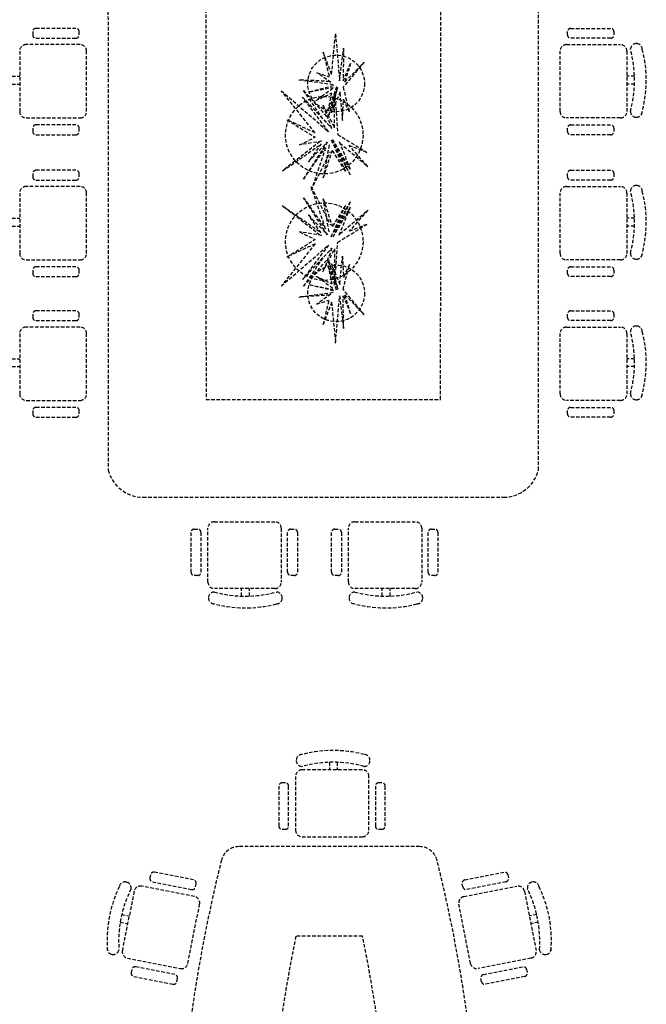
# Model space of a CAD drawing. Header units: inches. Extents: x 100794 to 106273, y 288 to 2276.
# Tile 57 of 149: x 101922 to 102012, y 1821 to 1963. Entities that reach past the tile are written whole.
import ezdxf

# ---------------------------------------------------------------- set-up
doc = ezdxf.new("R2010")
doc.units = ezdxf.units.IN
doc.header["$MEASUREMENT"] = 0
doc.linetypes.add('DASHED', pattern=[0.75, 0.5, -0.25])
doc.layers.add('4', color=5, linetype='DASHED')

msp = doc.modelspace()

# ---------------------------------------------------------------- linework, layer by layer
at = {"layer": '4', "color": 4}
for p, q in [((101934.58804, 2029.05747), (101934.67286, 1898.30834)), ((101996.75982, 1898.30834), (101996.84464, 2029.05747)), ((101948.71282, 2018.86217), (101948.78337, 1908.50771)), ((101982.6493, 1908.50771), (101982.71985, 2018.86217)), ((101923.76045, 1961.62339), (101923.76045, 1961.1388)), ((101930.00342, 1962.08927), (101924.22634, 1962.08927)), ((101930.46931, 1961.1388), (101930.46931, 1961.62339)), ((101966.92111, 1955.44508), (101967.47434, 1961.32652)), ((101967.47434, 1961.32652), (101968.06265, 1954.51506)), ((102000.96337, 1961.1388), (102000.96337, 1961.62339)), ((102001.42925, 1962.08927), (102007.20634, 1962.08927)), ((102007.67222, 1961.62339), (102007.67222, 1961.1388)), ((101930.59326, 1959.74685), (101922.82364, 1959.74685)), ((101924.22634, 1960.67292), (101930.00342, 1960.67292)), ((102000.83941, 1959.74685), (102008.60903, 1959.74685)), ((102007.20634, 1960.67292), (102001.42925, 1960.67292)), ((102010.92, 1959.89499), (102010.8983, 1959.89499)), ((101921.88246, 1958.80567), (101921.88246, 1950.09979)), ((101931.53444, 1950.09979), (101931.53444, 1958.80567)), ((101966.92111, 1955.44508), (101965.7094, 1958.63557)), ((101965.7094, 1958.63557), (101966.57318, 1955.11205)), ((101968.06265, 1954.51506), (101968.65096, 1959.22422)), ((101968.65096, 1959.22422), (101968.56692, 1954.51506)), ((101999.89824, 1950.09979), (101999.89824, 1958.80567)), ((102009.55021, 1958.80567), (102009.55021, 1950.09979)), ((101971.59252, 1957.20601), (101968.56692, 1953.59005)), ((101968.56692, 1954.51506), (101969.6595, 1957.03782)), ((101968.81905, 1954.34688), (101971.59252, 1957.20601)), ((101969.6595, 1957.03782), (101968.81905, 1954.34688)), ((101920.79088, 1955.17608), (101921.88246, 1955.17608)), ((101964.78491, 1955.69235), (101966.57318, 1955.11205)), ((101966.81089, 1954.27337), (101964.78491, 1955.69235)), ((102010.6418, 1955.17608), (102009.55021, 1955.17608)), ((101920.78888, 1954.02878), (101921.88246, 1954.02878)), ((101962.17953, 1954.68325), (101967.22336, 1953.98448)), ((101966.62928, 1954.40056), (101962.17953, 1954.68325)), ((101967.17096, 1953.80336), (101963.77638, 1952.91731)), ((101967.64243, 1953.67414), (101966.38176, 1950.14228)), ((101967.61368, 1953.64824), (101966.47894, 1949.47748)), ((102010.64379, 1954.02878), (102009.55021, 1954.02878)), ((101964.53935, 1947.00268), (101959.65551, 1953.0816)), ((101959.65551, 1953.0816), (101966.47562, 1947.17149)), ((101965.64104, 1949.03254), (101962.87203, 1953.12214)), ((101962.87203, 1953.12214), (101966.37028, 1949.18097)), ((101963.77638, 1952.91731), (101967.12111, 1953.57209)), ((101967.09121, 1953.43342), (101964.61682, 1951.65594)), ((101964.61682, 1951.65594), (101966.94742, 1952.76637)), ((101966.38176, 1950.14228), (101966.94742, 1952.76637)), ((101966.47894, 1949.47748), (101967.79894, 1953.55556)), ((101966.88603, 1949.89), (101967.7909, 1953.58697)), ((101968.1467, 1952.91731), (101966.88603, 1949.89)), ((101967.34447, 1952.96566), (101967.80373, 1946.75908)), ((101967.34664, 1947.70769), (101967.34447, 1952.96566)), ((101968.0857, 1952.77083), (101968.48287, 1948.79681)), ((101968.56692, 1953.59005), (101969.49141, 1949.9741)), ((101966.47562, 1947.17149), (101962.70288, 1952.17241)), ((101962.70288, 1952.17241), (101966.9532, 1947.63515)), ((101965.66837, 1951.02902), (101967.34664, 1947.70769)), ((101966.9532, 1947.63515), (101965.66837, 1951.02902)), ((101968.48287, 1948.79681), (101968.62469, 1951.87112)), ((101969.49141, 1949.9741), (101968.62469, 1951.87112)), ((101922.82364, 1949.15861), (101930.59326, 1949.15861)), ((101930.00342, 1948.15132), (101924.22634, 1948.15132)), ((101960.4582, 1948.91023), (101964.51605, 1946.36736)), ((101964.53935, 1947.00268), (101960.4582, 1948.91023)), ((102008.60903, 1949.15861), (102000.83941, 1949.15861)), ((102001.42925, 1948.15132), (102007.20634, 1948.15132)), ((102010.8983, 1949.25092), (102010.92, 1949.25092)), ((101923.76045, 1947.68544), (101923.76045, 1947.20085)), ((101924.22634, 1946.73497), (101930.00342, 1946.73497)), ((101930.46931, 1947.20085), (101930.46931, 1947.68544)), ((101967.80373, 1946.75908), (101972.00406, 1944.1845)), ((102000.96337, 1947.20085), (102000.96337, 1947.68544)), ((102007.20634, 1946.73497), (102001.42925, 1946.73497)), ((102007.67222, 1947.68544), (102007.67222, 1947.20085)), ((101965.22337, 1945.74511), (101959.81998, 1941.50805)), ((101959.81998, 1941.50805), (101965.35212, 1945.33279)), ((101962.28884, 1945.2727), (101964.51605, 1946.36736)), ((101965.51232, 1945.79163), (101962.28884, 1945.2727)), ((101966.2855, 1945.67756), (101962.85389, 1940.34147)), ((101963.55723, 1942.82777), (101966.33329, 1945.70211)), ((101965.41645, 1945.42257), (101963.55723, 1942.82777)), ((101966.55012, 1945.25388), (101965.71594, 1940.52405)), ((101966.84742, 1945.93772), (101969.60762, 1940.94429)), ((101966.85083, 1945.98868), (101968.90431, 1941.48455)), ((101969.61386, 1941.70929), (101967.0716, 1946.04264)), ((101969.60762, 1940.94429), (101967.1081, 1946.02028)), ((101968.0243, 1945.73556), (101969.61386, 1941.70929)), ((101968.10121, 1945.54074), (101972.13138, 1942.14219)), ((101972.13138, 1942.14219), (101969.43894, 1945.18422)), ((101972.00406, 1944.1845), (101969.43894, 1945.18422)), ((101962.85389, 1940.34147), (101966.03452, 1944.82561)), ((101966.03452, 1944.82561), (101963.96501, 1938.75434)), ((101963.96501, 1938.75434), (101966.77101, 1944.29835)), ((101965.71594, 1940.52405), (101967.02727, 1944.48991)), ((101968.90431, 1941.48455), (101967.02727, 1944.48991)), ((101923.76045, 1941.13209), (101923.76045, 1940.6475)), ((101930.00342, 1941.59797), (101924.22634, 1941.59797)), ((101930.46931, 1940.6475), (101930.46931, 1941.13209)), ((102000.96337, 1940.6475), (102000.96337, 1941.13209)), ((102001.42925, 1941.59797), (102007.20634, 1941.59797)), ((102007.67222, 1941.13209), (102007.67222, 1940.6475)), ((101924.22634, 1940.18162), (101930.00342, 1940.18162)), ((102007.20634, 1940.18162), (102001.42925, 1940.18162)), ((101921.88246, 1938.31437), (101921.88246, 1929.60849)), ((101930.59326, 1939.25555), (101922.82364, 1939.25555)), ((101931.53444, 1929.60849), (101931.53444, 1938.31437)), ((101963.96501, 1939.22473), (101966.77101, 1933.68071)), ((101966.03452, 1933.15346), (101963.96501, 1939.22473)), ((101999.89824, 1929.60849), (101999.89824, 1938.31437)), ((102000.83941, 1939.25555), (102008.60903, 1939.25555)), ((102009.55021, 1938.31437), (102009.55021, 1929.60849)), ((102010.92, 1939.40369), (102010.8983, 1939.40369)), ((101962.85389, 1937.6376), (101966.03452, 1933.15346)), ((101966.2855, 1932.30151), (101962.85389, 1937.6376)), ((101966.55012, 1932.72519), (101965.71594, 1937.45502)), ((101965.71594, 1937.45502), (101967.02727, 1933.48916)), ((101966.84742, 1932.04135), (101969.60762, 1937.03477)), ((101969.60762, 1937.03477), (101967.1081, 1931.95879)), ((101959.81998, 1936.47101), (101965.35212, 1932.64627)), ((101965.22337, 1932.23396), (101959.81998, 1936.47101)), ((101963.55723, 1935.1513), (101966.33329, 1932.27696)), ((101965.41645, 1932.5565), (101963.55723, 1935.1513)), ((101966.85083, 1931.99038), (101968.90431, 1936.49451)), ((101968.90431, 1936.49451), (101967.02727, 1933.48916)), ((101969.61386, 1936.26978), (101967.0716, 1931.93643)), ((101968.0243, 1932.24351), (101969.61386, 1936.26978)), ((101968.10121, 1932.43832), (101972.13138, 1935.83688)), ((101972.13138, 1935.83688), (101969.43894, 1932.79485)), ((101920.79088, 1934.68478), (101921.88246, 1934.68478)), ((101967.80373, 1931.21998), (101972.00406, 1933.79457)), ((101972.00406, 1933.79457), (101969.43894, 1932.79485)), ((102010.6418, 1934.68478), (102009.55021, 1934.68478)), ((101920.78888, 1933.53748), (101921.88246, 1933.53748)), ((101965.51232, 1932.18744), (101962.28884, 1932.70636)), ((101962.28884, 1932.70636), (101964.51605, 1931.61171)), ((102010.64379, 1933.53748), (102009.55021, 1933.53748)), ((101964.53935, 1930.97638), (101959.65551, 1924.89747)), ((101960.4582, 1929.06884), (101964.51605, 1931.61171)), ((101964.53935, 1930.97638), (101960.4582, 1929.06884)), ((101967.34447, 1925.0134), (101967.80373, 1931.21998)), ((101959.65551, 1924.89747), (101966.47562, 1930.80758)), ((101966.47562, 1930.80758), (101962.70288, 1925.80666)), ((101962.70288, 1925.80666), (101966.9532, 1930.34392)), ((101966.9532, 1930.34392), (101965.66837, 1926.95005)), ((101965.66837, 1926.95005), (101967.34664, 1930.27137)), ((101967.34664, 1930.27137), (101967.34447, 1925.0134)), ((101922.82364, 1928.66731), (101930.59326, 1928.66731)), ((101965.64104, 1928.94653), (101962.87203, 1924.85693)), ((101962.87203, 1924.85693), (101966.37028, 1928.7981)), ((101966.47894, 1928.50158), (101967.79894, 1924.42351)), ((101967.61368, 1924.33083), (101966.47894, 1928.50158)), ((101966.88603, 1928.08906), (101967.7909, 1924.39209)), ((101968.1467, 1925.06175), (101966.88603, 1928.08906)), ((101968.0857, 1925.20823), (101968.48287, 1929.18226)), ((101968.48287, 1929.18226), (101968.62469, 1926.10795)), ((102008.60903, 1928.66731), (102000.83941, 1928.66731)), ((102010.8983, 1928.75962), (102010.92, 1928.75962)), ((101923.76045, 1927.19414), (101923.76045, 1926.70955)), ((101930.00342, 1927.66002), (101924.22634, 1927.66002)), ((101930.46931, 1926.70955), (101930.46931, 1927.19414)), ((101966.38176, 1927.83679), (101966.94742, 1925.2127)), ((101967.64243, 1924.30493), (101966.38176, 1927.83679)), ((101968.56692, 1924.38902), (101969.49141, 1928.00497)), ((101969.49141, 1928.00497), (101968.62469, 1926.10795)), ((102000.96337, 1926.70955), (102000.96337, 1927.19414)), ((102001.42925, 1927.66002), (102007.20634, 1927.66002)), ((102007.67222, 1927.19414), (102007.67222, 1926.70955)), ((101924.22634, 1926.24367), (101930.00342, 1926.24367)), ((101967.09121, 1924.54565), (101964.61682, 1926.32313)), ((101964.61682, 1926.32313), (101966.94742, 1925.2127)), ((102007.20634, 1926.24367), (102001.42925, 1926.24367)), ((101962.17953, 1923.29582), (101967.22336, 1923.99459)), ((101963.77638, 1925.06175), (101967.12111, 1924.40698)), ((101967.17096, 1924.17571), (101963.77638, 1925.06175)), ((101971.59252, 1920.77306), (101968.56692, 1924.38902)), ((101966.62928, 1923.5785), (101962.17953, 1923.29582)), ((101966.81089, 1923.7057), (101964.78491, 1922.28672)), ((101964.78491, 1922.28672), (101966.57318, 1922.86702)), ((101965.7094, 1919.3435), (101966.57318, 1922.86702)), ((101966.92111, 1922.53398), (101965.7094, 1919.3435)), ((101966.92111, 1922.53398), (101967.47434, 1916.65255)), ((101967.47434, 1916.65255), (101968.06265, 1923.46401)), ((101968.06265, 1923.46401), (101968.65096, 1918.75485)), ((101968.56692, 1923.46401), (101969.6595, 1920.94124)), ((101968.65096, 1918.75485), (101968.56692, 1923.46401)), ((101968.81905, 1923.63219), (101971.59252, 1920.77306)), ((101969.6595, 1920.94124), (101968.81905, 1923.63219)), ((101930.00342, 1921.30561), (101924.22634, 1921.30561)), ((102001.42925, 1921.30561), (102007.20634, 1921.30561)), ((101923.76045, 1920.83973), (101923.76045, 1920.35515)), ((101924.22634, 1919.88927), (101930.00342, 1919.88927)), ((101930.46931, 1920.35515), (101930.46931, 1920.83973)), ((102000.96337, 1920.35515), (102000.96337, 1920.83973)), ((102007.20634, 1919.88927), (102001.42925, 1919.88927)), ((102007.67222, 1920.83973), (102007.67222, 1920.35515)), ((101930.59326, 1918.96319), (101922.82364, 1918.96319)), ((102000.83941, 1918.96319), (102008.60903, 1918.96319)), ((102010.92, 1919.11134), (102010.8983, 1919.11134)), ((101921.88246, 1918.02201), (101921.88246, 1909.31613)), ((101931.53444, 1909.31613), (101931.53444, 1918.02201)), ((101999.89824, 1909.31613), (101999.89824, 1918.02201)), ((102009.55021, 1918.02201), (102009.55021, 1909.31613)), ((101920.79088, 1914.39242), (101921.88246, 1914.39242)), ((102010.6418, 1914.39242), (102009.55021, 1914.39242)), ((101920.78888, 1913.24512), (101921.88246, 1913.24512)), ((102010.64379, 1913.24512), (102009.55021, 1913.24512)), ((101922.82364, 1908.37496), (101930.59326, 1908.37496)), ((101948.78337, 1908.50771), (101982.6493, 1908.50771)), ((102008.60903, 1908.37496), (102000.83941, 1908.37496)), ((102010.8983, 1908.46726), (102010.92, 1908.46726)), ((101923.76045, 1906.90178), (101923.76045, 1906.4172)), ((101930.00342, 1907.36767), (101924.22634, 1907.36767)), ((101930.46931, 1906.4172), (101930.46931, 1906.90178)), ((102000.96337, 1906.4172), (102000.96337, 1906.90178)), ((102001.42925, 1907.36767), (102007.20634, 1907.36767)), ((102007.67222, 1906.90178), (102007.67222, 1906.4172)), ((101924.22634, 1905.95132), (101930.00342, 1905.95132)), ((102007.20634, 1905.95132), (102001.42925, 1905.95132)), ((101939.69409, 1894.39006), (101991.73858, 1894.39006)), ((101947.09316, 1889.78825), (101947.57775, 1889.78825)), ((101949.05092, 1882.14259), (101949.05092, 1889.9122)), ((101949.9921, 1890.85338), (101958.69798, 1890.85338)), ((101959.63915, 1889.9122), (101959.63915, 1882.14259)), ((101961.03111, 1889.78825), (101961.5157, 1889.78825)), ((101967.37558, 1889.78825), (101967.86017, 1889.78825)), ((101969.33334, 1882.14259), (101969.33334, 1889.9122)), ((101970.27452, 1890.85338), (101978.9804, 1890.85338)), ((101979.92158, 1889.9122), (101979.92158, 1882.14259)), ((101981.31353, 1889.78825), (101981.79812, 1889.78825)), ((101946.62728, 1883.54528), (101946.62728, 1889.32237)), ((101948.04363, 1889.32237), (101948.04363, 1883.54528)), ((101960.56523, 1883.54528), (101960.56523, 1889.32237)), ((101961.98158, 1889.32237), (101961.98158, 1883.54528)), ((101966.9097, 1883.54528), (101966.9097, 1889.32237)), ((101968.32605, 1889.32237), (101968.32605, 1883.54528)), ((101980.84765, 1883.54528), (101980.84765, 1889.32237)), ((101982.264, 1889.32237), (101982.264, 1883.54528)), ((101947.57775, 1883.0794), (101947.09316, 1883.0794)), ((101961.5157, 1883.0794), (101961.03111, 1883.0794)), ((101967.86017, 1883.0794), (101967.37558, 1883.0794)), ((101981.79812, 1883.0794), (101981.31353, 1883.0794)), ((101958.69798, 1881.20141), (101949.9921, 1881.20141)), ((101953.92109, 1880.10782), (101953.92109, 1881.20141)), ((101955.06839, 1880.10982), (101955.06839, 1881.20141)), ((101978.9804, 1881.20141), (101970.27452, 1881.20141)), ((101974.20351, 1880.10782), (101974.20351, 1881.20141)), ((101975.35081, 1880.10982), (101975.35081, 1881.20141)), ((101949.14323, 1879.85331), (101949.14323, 1879.83161)), ((101959.7873, 1879.83161), (101959.7873, 1879.85331)), ((101969.42565, 1879.85331), (101969.42565, 1879.83161)), ((101980.06972, 1879.83161), (101980.06972, 1879.85331)), ((101961.80911, 1856.36771), (101961.80911, 1856.38941)), ((101966.58697, 1856.1132), (101966.58697, 1855.01962)), ((101967.73427, 1856.11121), (101967.73427, 1855.01962)), ((101972.45319, 1856.38941), (101972.45319, 1856.36771)), ((101971.36386, 1855.01962), (101962.65798, 1855.01962)), ((101960.24363, 1853.14163), (101959.75905, 1853.14163)), ((101961.7168, 1854.07844), (101961.7168, 1846.30882)), ((101972.30504, 1846.30882), (101972.30504, 1854.07844)), ((101974.18158, 1853.14163), (101973.697, 1853.14163)), ((101959.29317, 1852.67575), (101959.29317, 1846.89866)), ((101960.70951, 1846.89866), (101960.70951, 1852.67575)), ((101973.23112, 1852.67575), (101973.23112, 1846.89866)), ((101974.64746, 1846.89866), (101974.64746, 1852.67575)), ((101959.75905, 1846.43278), (101960.24363, 1846.43278)), ((101973.697, 1846.43278), (101974.18158, 1846.43278)), ((101962.65798, 1845.36765), (101971.36386, 1845.36765)), ((101979.61979, 1843.92998), (101953.51374, 1843.92998)), ((101946.99401, 1839.12628), (101941.32679, 1840.24758)), ((101986.13952, 1839.12628), (101991.80674, 1840.24758)), ((101937.25785, 1838.81583), (101937.27914, 1838.81162)), ((101940.77934, 1839.88098), (101940.68528, 1839.40561)), ((101941.05188, 1838.85817), (101946.71911, 1837.73687)), ((101947.26655, 1838.10346), (101947.36061, 1838.57883)), ((101985.86697, 1838.10346), (101985.77292, 1838.57883)), ((101992.08165, 1838.85817), (101986.41442, 1837.73687)), ((101992.35419, 1839.88098), (101992.44824, 1839.40561)), ((101995.87568, 1838.81583), (101995.85439, 1838.81162)), ((101938.39016, 1837.48136), (101936.7004, 1828.94103)), ((101947.11798, 1836.71392), (101939.49612, 1838.22196)), ((101986.01555, 1836.71392), (101993.63741, 1838.22196)), ((101994.74337, 1837.48136), (101996.43313, 1828.94103)), ((101946.16882, 1827.06764), (101947.85858, 1835.60796)), ((101986.96471, 1827.06764), (101985.27495, 1835.60796)), ((101936.39021, 1833.00757), (101937.46299, 1832.79531)), ((101936.61485, 1834.13266), (101937.68568, 1833.92079)), ((101996.51868, 1834.13266), (101995.44785, 1833.92079)), ((101996.74332, 1833.00757), (101995.67053, 1832.79531)), ((101971.36979, 1830.98881), (101961.76374, 1830.98881)), ((101935.21318, 1828.36997), (101935.19189, 1828.37418)), ((101937.441, 1827.83508), (101945.06286, 1826.32704)), ((101995.69253, 1827.83508), (101988.07066, 1826.32704)), ((101997.92035, 1828.36997), (101997.94163, 1828.37418)), ((101938.07406, 1826.20809), (101937.98001, 1825.73272)), ((101944.28874, 1825.45339), (101938.62151, 1826.57469)), ((101988.84479, 1825.45339), (101994.51202, 1826.57469)), ((101995.05946, 1826.20809), (101995.15352, 1825.73272)), ((101938.34661, 1825.18528), (101944.01383, 1824.06398)), ((101944.56128, 1824.43057), (101944.65533, 1824.90594)), ((101988.57225, 1824.43057), (101988.47819, 1824.90594)), ((101994.78692, 1825.18528), (101989.1197, 1824.06398))]:
    msp.add_line(p, q, dxfattribs=at)
for centre, radius in [((101967.57233, 1954.13859), 4.09328), ((101965.85199, 1946.67807), 5.59766), ((101965.85199, 1931.301), 5.59766), ((101967.57233, 1923.84048), 4.09328)]:
    msp.add_circle(centre, radius, dxfattribs=at)
for centre, radius, start, end in [((101924.22634, 1961.62339), 0.46588, 90, 180), ((101924.22634, 1961.1388), 0.46588, 180, 270), ((101930.00342, 1961.62339), 0.46588, 0, 90), ((101930.00342, 1961.1388), 0.46588, 270, 0), ((102001.42925, 1961.62339), 0.46588, 90, 180), ((102001.42925, 1961.1388), 0.46588, 180, 270), ((102007.20634, 1961.62339), 0.46588, 0, 90), ((102007.20634, 1961.1388), 0.46588, 270, 0), ((101922.82364, 1958.80567), 0.94118, 90, 180), ((101930.59326, 1958.80567), 0.94118, 0, 90), ((102000.83941, 1958.80567), 0.94118, 90, 180), ((102008.60903, 1958.80567), 0.94118, 0, 90), ((102010.8983, 1959.04793), 0.84706, 90, 180), ((102010.92, 1959.04793), 0.84706, 0, 90), ((101993.69969, 1954.57295), 16.95284, 344.6944609, 15.3055391), ((101994.72807, 1954.57295), 17.61683, 343.8168687, 14.7153564), ((101922.82364, 1950.09979), 0.94118, 180, 270), ((101930.59326, 1950.09979), 0.94118, 270, 0), ((102000.83941, 1950.09979), 0.94118, 180, 270), ((102008.60903, 1950.09979), 0.94118, 270, 0), ((102010.8983, 1950.09798), 0.84706, 180, 270), ((102010.92, 1950.09798), 0.84706, 270, 0), ((101924.22634, 1947.68544), 0.46588, 90, 180), ((101930.00342, 1947.68544), 0.46588, 0, 90), ((102001.42925, 1947.68544), 0.46588, 90, 180), ((102007.20634, 1947.68544), 0.46588, 0, 90), ((101924.22634, 1947.20085), 0.46588, 180, 270), ((101930.00342, 1947.20085), 0.46588, 270, 0), ((102001.42925, 1947.20085), 0.46588, 180, 270), ((102007.20634, 1947.20085), 0.46588, 270, 0), ((101924.22634, 1941.13209), 0.46588, 90, 180), ((101930.00342, 1941.13209), 0.46588, 0, 90), ((102001.42925, 1941.13209), 0.46588, 90, 180), ((102007.20634, 1941.13209), 0.46588, 0, 90), ((101924.22634, 1940.6475), 0.46588, 180, 270), ((101930.00342, 1940.6475), 0.46588, 270, 0), ((102001.42925, 1940.6475), 0.46588, 180, 270), ((102007.20634, 1940.6475), 0.46588, 270, 0), ((101922.82364, 1938.31437), 0.94118, 90, 180), ((101930.59326, 1938.31437), 0.94118, 0, 90), ((102000.83941, 1938.31437), 0.94118, 90, 180), ((102008.60903, 1938.31437), 0.94118, 0, 90), ((102010.8983, 1938.55663), 0.84706, 90, 180), ((101993.69969, 1934.08165), 16.95284, 344.6944609, 15.3055391), ((102010.92, 1938.55663), 0.84706, 0, 90), ((101994.72807, 1934.08165), 17.61683, 343.8168687, 14.7153564), ((101922.82364, 1929.60849), 0.94118, 180, 270), ((101930.59326, 1929.60849), 0.94118, 270, 0), ((102000.83941, 1929.60849), 0.94118, 180, 270), ((102008.60903, 1929.60849), 0.94118, 270, 0), ((102010.8983, 1929.60668), 0.84706, 180, 270), ((102010.92, 1929.60668), 0.84706, 270, 0), ((101924.22634, 1927.19414), 0.46588, 90, 180), ((101924.22634, 1926.70955), 0.46588, 180, 270), ((101930.00342, 1927.19414), 0.46588, 0, 90), ((101930.00342, 1926.70955), 0.46588, 270, 0), ((102001.42925, 1927.19414), 0.46588, 90, 180), ((102001.42925, 1926.70955), 0.46588, 180, 270), ((102007.20634, 1927.19414), 0.46588, 0, 90), ((102007.20634, 1926.70955), 0.46588, 270, 0), ((101924.22634, 1920.83973), 0.46588, 90, 180), ((101930.00342, 1920.83973), 0.46588, 0, 90), ((102001.42925, 1920.83973), 0.46588, 90, 180), ((102007.20634, 1920.83973), 0.46588, 0, 90), ((101924.22634, 1920.35515), 0.46588, 180, 270), ((101930.00342, 1920.35515), 0.46588, 270, 0), ((102001.42925, 1920.35515), 0.46588, 180, 270), ((102007.20634, 1920.35515), 0.46588, 270, 0), ((101922.82364, 1918.02201), 0.94118, 90, 180), ((101930.59326, 1918.02201), 0.94118, 0, 90), ((102000.83941, 1918.02201), 0.94118, 90, 180), ((102008.60903, 1918.02201), 0.94118, 0, 90), ((102010.8983, 1918.26428), 0.84706, 90, 180), ((101993.69969, 1913.7893), 16.95284, 344.6944609, 15.3055391), ((102010.92, 1918.26428), 0.84706, 0, 90), ((101994.72807, 1913.7893), 17.61683, 343.8168687, 14.7153564), ((101922.82364, 1909.31613), 0.94118, 180, 270), ((101930.59326, 1909.31613), 0.94118, 270, 0), ((102000.83941, 1909.31613), 0.94118, 180, 270), ((102008.60903, 1909.31613), 0.94118, 270, 0), ((102010.8983, 1909.31432), 0.84706, 180, 270), ((102010.92, 1909.31432), 0.84706, 270, 0), ((101924.22634, 1906.90178), 0.46588, 90, 180), ((101930.00342, 1906.90178), 0.46588, 0, 90), ((102001.42925, 1906.90178), 0.46588, 90, 180), ((102007.20634, 1906.90178), 0.46588, 0, 90), ((101924.22634, 1906.4172), 0.46588, 180, 270), ((101930.00342, 1906.4172), 0.46588, 270, 0), ((102001.42925, 1906.4172), 0.46588, 180, 270), ((102007.20634, 1906.4172), 0.46588, 270, 0), ((101939.69409, 1899.56653), 5.17647, 194.0671976, 270), ((101991.73858, 1899.56653), 5.17647, 270, 345.9328024), ((101947.09316, 1889.32237), 0.46588, 90, 180), ((101947.57775, 1889.32237), 0.46588, 0, 90), ((101949.9921, 1889.9122), 0.94118, 90, 180), ((101958.69798, 1889.9122), 0.94118, 0, 90), ((101961.03111, 1889.32237), 0.46588, 90, 180), ((101961.5157, 1889.32237), 0.46588, 0, 90), ((101967.37558, 1889.32237), 0.46588, 90, 180), ((101967.86017, 1889.32237), 0.46588, 0, 90), ((101970.27452, 1889.9122), 0.94118, 90, 180), ((101978.9804, 1889.9122), 0.94118, 0, 90), ((101981.31353, 1889.32237), 0.46588, 90, 180), ((101981.79812, 1889.32237), 0.46588, 0, 90), ((101947.09316, 1883.54528), 0.46588, 180, 270), ((101947.57775, 1883.54528), 0.46588, 270, 0), ((101961.03111, 1883.54528), 0.46588, 180, 270), ((101961.5157, 1883.54528), 0.46588, 270, 0), ((101967.37558, 1883.54528), 0.46588, 180, 270), ((101967.86017, 1883.54528), 0.46588, 270, 0), ((101981.31353, 1883.54528), 0.46588, 180, 270), ((101981.79812, 1883.54528), 0.46588, 270, 0), ((101949.9921, 1882.14259), 0.94118, 180, 270), ((101958.69798, 1882.14259), 0.94118, 270, 0), ((101970.27452, 1882.14259), 0.94118, 180, 270), ((101978.9804, 1882.14259), 0.94118, 270, 0), ((101949.99029, 1879.85331), 0.84706, 90, 180), ((101949.99029, 1879.83161), 0.84706, 180, 270), ((101954.46526, 1897.05192), 16.95284, 254.6944609, 285.3055391), ((101958.94024, 1879.85331), 0.84706, 0, 90), ((101958.94024, 1879.83161), 0.84706, 270, 0), ((101970.27271, 1879.85331), 0.84706, 90, 180), ((101970.27271, 1879.83161), 0.84706, 180, 270), ((101974.74769, 1897.05192), 16.95284, 254.6944609, 285.3055391), ((101979.22266, 1879.85331), 0.84706, 0, 90), ((101979.22266, 1879.83161), 0.84706, 270, 0), ((101954.46526, 1896.02355), 17.61683, 253.8168686, 284.7153564), ((101974.74769, 1896.02355), 17.61683, 253.8168686, 284.7153564), ((101962.65617, 1856.38941), 0.84706, 90, 180), ((101967.13115, 1840.19748), 17.61683, 75.2846436, 106.1831314), ((101971.60613, 1856.38941), 0.84706, 0, 90), ((101962.65617, 1856.36771), 0.84706, 180, 270), ((101967.13115, 1839.1691), 16.95284, 74.6944609, 105.3055391), ((101971.60613, 1856.36771), 0.84706, 270, 0), ((101962.65798, 1854.07844), 0.94118, 90, 180), ((101971.36386, 1854.07844), 0.94118, 0, 90), ((101959.75905, 1852.67575), 0.46588, 90, 180), ((101960.24363, 1852.67575), 0.46588, 0, 90), ((101973.697, 1852.67575), 0.46588, 90, 180), ((101974.18158, 1852.67575), 0.46588, 0, 90), ((101959.75905, 1846.89866), 0.46588, 180, 270), ((101960.24363, 1846.89866), 0.46588, 270, 0), ((101962.65798, 1846.30882), 0.94118, 180, 270), ((101971.36386, 1846.30882), 0.94118, 270, 0), ((101973.697, 1846.89866), 0.46588, 180, 270), ((101974.18158, 1846.89866), 0.46588, 270, 0), ((101953.51374, 1841.34175), 2.58824, 90, 165.9791797), ((101979.61979, 1841.34175), 2.58824, 14.0208203, 90), ((102160.48447, 1789.65825), 215.91444, 165.9791797, 194.0671976), ((101772.64905, 1789.65825), 215.91444, 345.9328024, 14.0208203), ((101941.23636, 1839.79056), 0.46588, 78.8081806, 168.8081806), ((101991.89717, 1839.79056), 0.46588, 11.1918194, 101.1918194), ((101937.09344, 1837.98488), 0.84706, 78.8081806, 168.8081806), ((101937.11473, 1837.98067), 0.84706, 348.8081806, 78.8081806), ((101941.14231, 1839.31519), 0.46588, 168.8081806, 258.8081806), ((101946.90359, 1838.66926), 0.46588, 348.8081806, 78.8081806), ((101986.22994, 1838.66926), 0.46588, 101.1918194, 191.1918194), ((101991.99122, 1839.31519), 0.46588, 281.1918194, 11.1918194), ((101996.0188, 1837.98067), 0.84706, 101.1918194, 191.1918194), ((101996.04009, 1837.98488), 0.84706, 11.1918194, 101.1918194), ((101952.10888, 1830.45224), 17.61683, 154.0928242, 184.9913119), ((101953.1177, 1830.25264), 16.95284, 153.5026415, 184.1137197), ((101939.31344, 1837.29868), 0.94118, 78.8081806, 168.8081806), ((101946.80953, 1838.19389), 0.46588, 258.8081806, 348.8081806), ((101986.324, 1838.19389), 0.46588, 191.1918194, 281.1918194), ((101993.82009, 1837.29868), 0.94118, 11.1918194, 101.1918194), ((101980.01583, 1830.25264), 16.95284, 355.8862803, 26.4973585), ((101981.02465, 1830.45224), 17.61683, 355.0086881, 25.9071758), ((101946.9353, 1835.79064), 0.94118, 348.8081806, 78.8081806), ((101986.19822, 1835.79064), 0.94118, 101.1918194, 191.1918194), ((102160.48447, 1789.65825), 202.97326, 168.2509455, 191.7973565), ((101772.64905, 1789.65825), 202.97326, 348.2026435, 11.7490545), ((101935.3563, 1829.20513), 0.84706, 168.8081806, 258.8081806), ((101935.37759, 1829.20092), 0.84706, 258.8081806, 348.8081806), ((101937.62368, 1828.75836), 0.94118, 168.8081806, 258.8081806), ((101995.50985, 1828.75836), 0.94118, 281.1918194, 11.1918194), ((101997.75594, 1829.20092), 0.84706, 191.1918194, 281.1918194), ((101997.77722, 1829.20513), 0.84706, 281.1918194, 11.1918194), ((101938.43703, 1825.6423), 0.46588, 168.8081806, 258.8081806), ((101938.53109, 1826.11767), 0.46588, 78.8081806, 168.8081806), ((101945.24554, 1827.25032), 0.94118, 258.8081806, 348.8081806), ((101987.88799, 1827.25032), 0.94118, 191.1918194, 281.1918194), ((101994.60244, 1826.11767), 0.46588, 11.1918194, 101.1918194), ((101994.6965, 1825.6423), 0.46588, 281.1918194, 11.1918194), ((101944.10426, 1824.521), 0.46588, 258.8081806, 348.8081806), ((101944.19831, 1824.99637), 0.46588, 348.8081806, 78.8081806), ((101988.93522, 1824.99637), 0.46588, 101.1918194, 191.1918194), ((101989.02927, 1824.521), 0.46588, 191.1918194, 281.1918194)]:
    msp.add_arc(centre, radius, start, end, dxfattribs=at)

doc.saveas('drawing.dxf')
